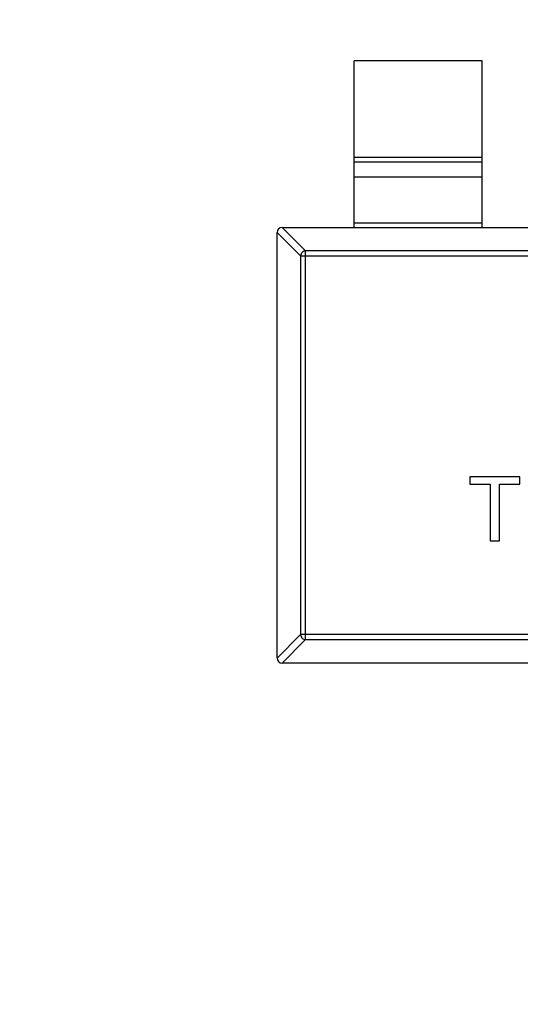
# Model space of a CAD drawing. Header units: millimetres. Extents: x -16 to 538, y -56 to 87.
# Tile 95 of 162: x 458.78 to 460.74, y 16.16 to 20. Entities that reach past the tile are written whole.
import ezdxf

# ---------------------------------------------------------------- set-up
doc = ezdxf.new("R2010")
doc.units = ezdxf.units.MM
doc.header["$LTSCALE"] = 1.21
doc.header["$MEASUREMENT"] = 0
doc.header["$PDMODE"] = 3
doc.header["$PDSIZE"] = 0.3125
doc.layers.get('0').update_dxf_attribs({"linetype": 'CONTINUOUS'})
doc.layers.get('DEFPOINTS').update_dxf_attribs({"linetype": 'CONTINUOUS'})
doc.layers.add('Dim', color=3, linetype='CONTINUOUS', lineweight=25)
doc.styles.get("Standard").update_dxf_attribs({"font": 'txt', "width": 0.8})
doc.dimstyles.get("Standard").update_dxf_attribs({"dimtxt": 0.15625, "dimasz": 0.1875, "dimexe": 0.125, "dimexo": 0.0625, "dimgap": 0.09, "dimtad": 0, "dimtih": 1, "dimtoh": 1, "dimzin": 4, "dimdsep": 46, "dimtxsty": 'STANDARD', "dimblk": '_FILLED', "dimblk1": '_FILLED', "dimblk2": '_FILLED', "dimcen": 0.09, "dimazin": 1, "dimtp": 0.01, "dimtm": 0.01, "dimtfac": 1, "dimtofl": 0, "dimtmove": 0, "dimatfit": 3, "dimldrblk": '_FILLED', "dimfxl": 1, "dimtolj": 1, "dimtzin": 4, "dimarcsym": 0})

# ---------------------------------------------------------------- blocks, each defined once
blk = doc.blocks.new('_FILLED')
at = {"color": 0, "linetype": 'ByBlock'}
blk.add_solid([(0, 0), (-1, 0.1667), (-1, -0.1667)], dxfattribs=at)
blk = doc.blocks.new('*D19')
at = {"color": 0, "linetype": 'ByBlock', "lineweight": -2}
for p, q in [((450.6432, 37.0225), (532.5397, 37.0225)), ((532.4147, 37.0225), (532.4147, 16.4209)), ((532.4147, -12.0275), (532.4147, 8.5742)), ((450.6432, -12.0275), (532.5397, -12.0275))]:
    blk.add_line(p, q, dxfattribs=at)
at = {"layer": 'DEFPOINTS', "color": 0, "linetype": 'ByBlock'}
for p in [(450.5807, 37.0225), (450.5807, -12.0275)]:
    blk.add_point(p, dxfattribs=at)
at = {"color": 0, "linetype": 'ByBlock', "lineweight": -2, "xscale": 2.54, "yscale": 2.54, "zscale": 2.54}
for p, rotation in [((532.4147, 37.0225), 90), ((532.4147, -12.0275), 270)]:
    blk.add_blockref('_FILLED', p, dxfattribs=dict(at, rotation=rotation))
at = {"color": 0, "linetype": 'ByBlock', "lineweight": -2, "insert": (532.4147, 12.4975), "char_height": 2.5, "attachment_point": 5, "rotation": 90}
blk.add_mtext('\\A1;49.05', dxfattribs=at)

msp = doc.modelspace()

# ---------------------------------------------------------------- linework, layer by layer
at = {"color": 7, "linetype": 'Continuous'}
for p, q in [((460.5892, 19.8409), (460.0892, 19.8409)), ((460.0892, 19.1909), (460.0892, 19.8409)), ((460.5892, 19.1909), (460.5892, 19.8409)), ((460.0892, 19.4648), (460.5892, 19.4648)), ((460.5892, 19.445), (460.0892, 19.445)), ((460.5892, 19.3869), (460.0892, 19.3869)), ((459.8806, 19.0798), (459.7892, 19.1712)), ((459.8089, 19.1909), (459.9003, 19.0995)), ((459.8092, 19.1909), (462.7692, 19.1909)), ((460.0892, 19.2087), (460.5892, 19.2087)), ((459.7892, 17.5109), (459.7892, 19.1709)), ((462.6781, 19.0995), (459.9003, 19.0995)), ((459.9003, 17.5823), (459.9003, 19.0995)), ((459.8806, 19.0798), (462.6978, 19.0798)), ((459.8806, 19.0798), (459.8806, 17.602)), ((460.7364, 18.2181), (460.5408, 18.2181)), ((460.5408, 18.2181), (460.5408, 18.1893)), ((460.7364, 18.1893), (460.7364, 18.2181)), ((460.5408, 18.1893), (460.621, 18.1893)), ((460.621, 18.1893), (460.621, 17.9681)), ((460.6562, 18.1893), (460.7364, 18.1893)), ((460.6562, 17.9681), (460.6562, 18.1893)), ((460.621, 17.9681), (460.6562, 17.9681)), ((459.7892, 17.5106), (459.8806, 17.602)), ((462.6978, 17.602), (459.8806, 17.602)), ((459.9003, 17.5823), (459.8089, 17.4909)), ((459.9003, 17.5823), (462.6781, 17.5823)), ((462.7692, 17.4909), (459.8092, 17.4909))]:
    msp.add_line(p, q, dxfattribs=at)
for centre, start, end in [((459.8092, 19.1709), 90, 180), ((459.8092, 17.5109), 180, 270)]:
    msp.add_arc(centre, 0.02, start, end, dxfattribs=at)
for points in [[(459.9003, 19.0995), (459.8978, 19.0994), (459.8927, 19.0983), (459.8863, 19.0939), (459.8819, 19.0874), (459.8807, 19.0823), (459.8806, 19.0798)], [(459.8806, 17.602), (459.8807, 17.5995), (459.8819, 17.5944), (459.8863, 17.588), (459.8927, 17.5836), (459.8978, 17.5824), (459.9003, 17.5823)]]:
    msp.add_open_spline(points, degree=3, knots=[0, 0, 0, 0, 0.249032, 0.5, 0.750968, 1, 1, 1, 1], dxfattribs=at)

# ---------------------------------------------------------------- dimensions: what is measured, and where the dimension line sits
at = {"layer": 'Dim'}
dim = msp.add_linear_dim(base=(532.4147, -12.0275), p1=(450.5807, 37.0225), p2=(450.5807, -12.0275), angle=90, dimstyle='STANDARD', override={"dimtxt": 2.5, "dimasz": 2.54, "dimtih": 0, "dimtoh": 0, "dimzin": 0, "dimcen": 0.198, "dimadec": 0, "dimazin": 0, "dimtp": 0, "dimtm": 0, "dimtdec": 4, "dimtzin": 0}, dxfattribs=at)
dim.commit()
dim.dimension.update_dxf_attribs({"geometry": '*D19', "text_midpoint": (532.4147, 12.4975)})

doc.saveas('drawing.dxf')
